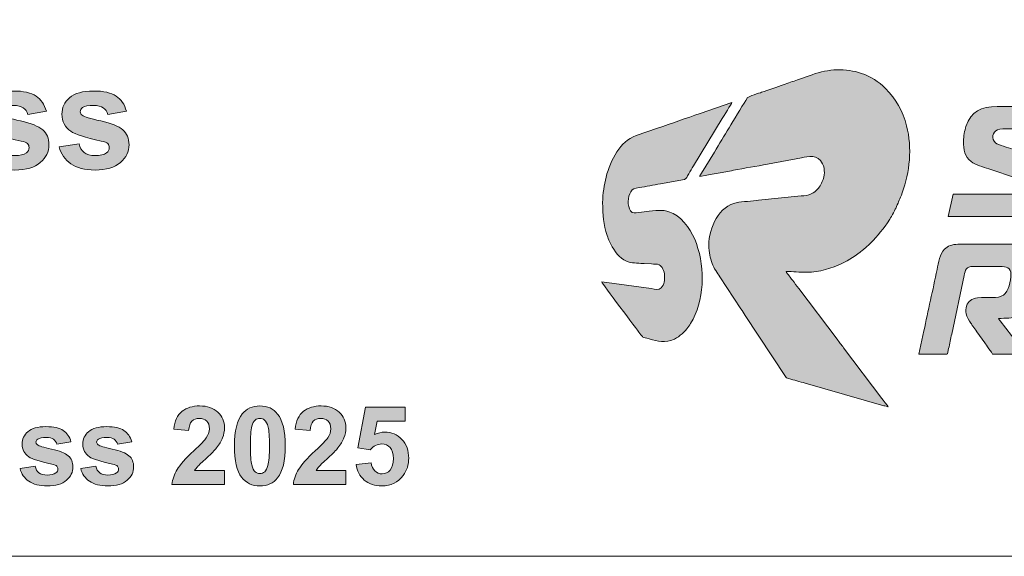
# Model space of a CAD drawing. Header units: millimetres. Extents: x 4 to 594, y -297 to -6.
# Tile 18 of 134: x 163 to 201, y -258 to -237. Entities that reach past the tile are written whole.
import ezdxf

# ---------------------------------------------------------------- set-up
doc = ezdxf.new("R2010")
doc.units = ezdxf.units.MM
doc.header["$MEASUREMENT"] = 0
doc.layers.add('Layer 1', color=7, linetype='Continuous', lineweight=0)

# ---------------------------------------------------------------- blocks, each defined once
blk = doc.blocks.new('Block_28')
at = {"layer": 'Layer 1', "true_color": 0x0d0a10, "transparency": 33554687}
h = blk.add_hatch(color=188, dxfattribs=at)
edge = h.paths.add_edge_path()
edge.add_spline(control_points=[(188.942, -243.044), (188.984, -243.024), (190.163, -242.816), (190.25, -242.799), (190.677, -242.716), (191.145, -242.644), (191.572, -242.557), (191.572, -242.557), (192.893, -242.314), (192.893, -242.314), (193.15, -242.27), (193.509, -242.146), (193.704, -242.545), (193.812, -242.764), (193.787, -243.02), (193.696, -243.238), (193.658, -243.327), (193.625, -243.381), (193.573, -243.457), (193.549, -243.491), (193.54, -243.492), (193.516, -243.521), (193.442, -243.61), (193.366, -243.664), (193.26, -243.716), (193.146, -243.772), (193.032, -243.783), (192.874, -243.794), (192.874, -243.794), (191.214, -243.962), (191.214, -243.962), (191.018, -243.987), (190.555, -244.019), (190.388, -244.05), (189.698, -244.177), (189.294, -245.015), (189.294, -245.71), (189.294, -245.983), (189.35, -246.202), (189.422, -246.408), (189.489, -246.602), (189.62, -246.776), (189.724, -246.932), (189.724, -246.932), (190.541, -248.175), (190.541, -248.175), (190.599, -248.262), (190.649, -248.339), (190.706, -248.428), (190.706, -248.428), (192.264, -250.792), (192.264, -250.792), (192.309, -250.863), (192.302, -250.852), (192.389, -250.876), (192.604, -250.934), (192.814, -250.996), (193.032, -251.059), (193.032, -251.059), (196.084, -251.929), (196.084, -251.929), (196.133, -251.941), (196.207, -251.959), (196.244, -251.977), (196.232, -251.929), (196.045, -251.701), (196.004, -251.645), (196.004, -251.645), (194.52, -249.681), (194.52, -249.681), (194.433, -249.566), (194.355, -249.465), (194.268, -249.349), (194.268, -249.349), (192.784, -247.386), (192.784, -247.386), (192.701, -247.274), (192.622, -247.173), (192.537, -247.06), (192.493, -247.001), (192.458, -246.954), (192.415, -246.896), (192.386, -246.857), (192.301, -246.762), (192.29, -246.723), (192.558, -246.723), (192.804, -246.756), (193.094, -246.756), (193.571, -246.756), (194.101, -246.589), (194.449, -246.415), (194.714, -246.282), (195.03, -246.097), (195.256, -245.9), (195.289, -245.87), (195.321, -245.842), (195.357, -245.814), (195.357, -245.814), (195.553, -245.636), (195.553, -245.636), (195.873, -245.315), (196.06, -245.081), (196.308, -244.694), (196.38, -244.583), (196.534, -244.308), (196.576, -244.202), (196.658, -244.002), (196.702, -243.936), (196.797, -243.674), (197.091, -242.86), (197.182, -241.941), (196.967, -241.077), (196.824, -240.503), (196.556, -240.036), (196.143, -239.622), (195.88, -239.359), (195.577, -239.162), (195.216, -239.039), (194.608, -238.832), (193.929, -238.862), (193.302, -239.089), (193.302, -239.089), (192.739, -239.285), (192.739, -239.285), (192.556, -239.358), (192.367, -239.406), (192.183, -239.479), (191.963, -239.566), (191.594, -239.677), (191.341, -239.772), (191.258, -239.803), (190.829, -239.931), (190.797, -239.976), (190.797, -239.976), (190.726, -240.093), (190.726, -240.093), (190.563, -240.339), (190.242, -240.882), (190.08, -241.153), (189.89, -241.472), (189.699, -241.773), (189.508, -242.091), (189.508, -242.091), (189.009, -242.913), (189.009, -242.913), (188.985, -242.952), (188.946, -242.995), (188.942, -243.044)], knot_values=[0, 0, 0, 0, 1, 1, 1, 2, 2, 2, 3, 3, 3, 4, 4, 4, 5, 5, 5, 6, 6, 6, 7, 7, 7, 8, 8, 8, 9, 9, 9, 10, 10, 10, 11, 11, 11, 12, 12, 12, 13, 13, 13, 14, 14, 14, 15, 15, 15, 16, 16, 16, 17, 17, 17, 18, 18, 18, 19, 19, 19, 20, 20, 20, 21, 21, 21, 22, 22, 22, 23, 23, 23, 24, 24, 24, 25, 25, 25, 26, 26, 26, 27, 27, 27, 28, 28, 28, 29, 29, 29, 30, 30, 30, 31, 31, 31, 32, 32, 32, 33, 33, 33, 34, 34, 34, 35, 35, 35, 36, 36, 36, 37, 37, 37, 38, 38, 38, 39, 39, 39, 40, 40, 40, 41, 41, 41, 42, 42, 42, 43, 43, 43, 44, 44, 44, 45, 45, 45, 46, 46, 46, 47, 47, 47, 48, 48, 48, 49, 49, 49, 49], degree=3, periodic=0)
h = blk.add_hatch(color=188, dxfattribs=at)
edge = h.paths.add_edge_path()
edge.add_spline(control_points=[(185.175, -244.047), (185.175, -244.554), (185.204, -244.887), (185.353, -245.334), (185.401, -245.481), (185.468, -245.643), (185.545, -245.77), (185.697, -246.02), (185.906, -246.281), (186.208, -246.362), (186.323, -246.393), (186.649, -246.415), (186.783, -246.414), (186.783, -246.414), (187.074, -246.432), (187.074, -246.432), (187.177, -246.448), (187.284, -246.427), (187.364, -246.462), (187.478, -246.512), (187.576, -246.714), (187.576, -246.877), (187.576, -247.047), (187.574, -247.226), (187.442, -247.36), (187.347, -247.455), (187.211, -247.408), (187.057, -247.386), (187.057, -247.386), (185.142, -247.131), (185.142, -247.131), (185.157, -247.186), (186.516, -248.988), (186.618, -249.124), (186.756, -249.309), (186.685, -249.249), (186.98, -249.335), (187.332, -249.438), (187.589, -249.52), (187.96, -249.343), (188.068, -249.29), (188.164, -249.22), (188.256, -249.143), (188.364, -249.053), (188.513, -248.864), (188.589, -248.738), (189.118, -247.86), (189.169, -246.637), (188.811, -245.642), (188.655, -245.207), (188.341, -244.687), (187.91, -244.473), (187.558, -244.297), (187.357, -244.358), (186.982, -244.389), (186.855, -244.4), (186.711, -244.421), (186.584, -244.431), (186.431, -244.444), (186.337, -244.485), (186.26, -244.371), (186.125, -244.169), (186.146, -243.835), (186.265, -243.638), (186.352, -243.492), (186.405, -243.507), (186.593, -243.471), (186.724, -243.446), (186.867, -243.423), (187.002, -243.396), (187.138, -243.369), (187.284, -243.342), (187.422, -243.32), (187.422, -243.32), (188.352, -243.149), (188.352, -243.149), (188.418, -243.131), (188.453, -243.036), (188.513, -242.935), (188.575, -242.832), (188.638, -242.731), (188.7, -242.626), (188.7, -242.626), (189.816, -240.79), (189.816, -240.79), (189.857, -240.72), (190.176, -240.208), (190.187, -240.17), (190.187, -240.17), (188.96, -240.595), (188.96, -240.595), (188.42, -240.773), (187.852, -240.988), (187.308, -241.168), (187.308, -241.168), (186.481, -241.454), (186.481, -241.454), (186.136, -241.568), (185.918, -241.798), (185.726, -242.086), (185.532, -242.376), (185.394, -242.729), (185.309, -243.069), (185.238, -243.355), (185.175, -243.695), (185.175, -244.047)], knot_values=[0, 0, 0, 0, 1, 1, 1, 2, 2, 2, 3, 3, 3, 4, 4, 4, 5, 5, 5, 6, 6, 6, 7, 7, 7, 8, 8, 8, 9, 9, 9, 10, 10, 10, 11, 11, 11, 12, 12, 12, 13, 13, 13, 14, 14, 14, 15, 15, 15, 16, 16, 16, 17, 17, 17, 18, 18, 18, 19, 19, 19, 20, 20, 20, 21, 21, 21, 22, 22, 22, 23, 23, 23, 24, 24, 24, 25, 25, 25, 26, 26, 26, 27, 27, 27, 28, 28, 28, 29, 29, 29, 30, 30, 30, 31, 31, 31, 32, 32, 32, 33, 33, 33, 34, 34, 34, 35, 35, 35, 35], degree=3, periodic=0)
h = blk.add_hatch(color=188, dxfattribs=at)
edge = h.paths.add_edge_path()
edge.add_spline(control_points=[(199.174, -241.668), (199.174, -242.009), (199.209, -242.255), (199.47, -242.462), (199.624, -242.585), (199.943, -242.671), (200.15, -242.74), (200.15, -242.74), (201.224, -243.098), (201.224, -243.098), (201.487, -243.184), (201.487, -243.263), (201.487, -243.419), (201.487, -243.524), (201.427, -243.623), (201.362, -243.668), (201.273, -243.728), (201.189, -243.727), (201.047, -243.727), (201.047, -243.727), (198.767, -243.727), (198.767, -243.727), (198.767, -243.727), (198.579, -244.586), (198.579, -244.586), (198.579, -244.586), (201.521, -244.587), (201.521, -244.587), (201.688, -244.587), (201.888, -244.528), (202.005, -244.476), (202.579, -244.22), (202.731, -243.244), (202.587, -242.814), (202.561, -242.735), (202.54, -242.688), (202.494, -242.621), (202.375, -242.446), (202.163, -242.335), (201.957, -242.267), (201.658, -242.167), (201.366, -242.074), (201.07, -241.975), (200.928, -241.927), (200.515, -241.814), (200.417, -241.736), (200.22, -241.578), (200.314, -241.314), (200.485, -241.227), (200.588, -241.174), (200.794, -241.194), (200.948, -241.194), (200.948, -241.194), (202.799, -241.195), (202.799, -241.195), (202.895, -241.195), (202.88, -241.182), (202.926, -240.947), (202.949, -240.826), (203.051, -240.409), (203.051, -240.324), (203.051, -240.324), (200.474, -240.324), (200.474, -240.324), (199.866, -240.324), (199.46, -240.508), (199.266, -241.099), (199.219, -241.243), (199.174, -241.483), (199.174, -241.668)], knot_values=[0, 0, 0, 0, 1, 1, 1, 2, 2, 2, 3, 3, 3, 4, 4, 4, 5, 5, 5, 6, 6, 6, 7, 7, 7, 8, 8, 8, 9, 9, 9, 10, 10, 10, 11, 11, 11, 12, 12, 12, 13, 13, 13, 14, 14, 14, 15, 15, 15, 16, 16, 16, 17, 17, 17, 18, 18, 18, 19, 19, 19, 20, 20, 20, 21, 21, 21, 22, 22, 22, 23, 23, 23, 23], degree=3, periodic=0)
h = blk.add_hatch(color=188, dxfattribs=at)
edge = h.paths.add_edge_path()
edge.add_spline(control_points=[(197.445, -249.928), (197.445, -249.928), (198.47, -249.929), (198.47, -249.929), (198.566, -249.931), (198.546, -249.962), (198.595, -249.713), (198.633, -249.519), (198.676, -249.342), (198.714, -249.149), (198.714, -249.149), (199.197, -246.878), (199.197, -246.878), (199.239, -246.673), (199.282, -246.525), (199.538, -246.525), (199.538, -246.525), (200.584, -246.525), (200.584, -246.525), (200.833, -246.525), (201.014, -246.583), (201.014, -246.833), (201.014, -247.086), (200.921, -247.492), (200.717, -247.638), (200.497, -247.795), (200.131, -247.691), (199.714, -247.748), (199.494, -247.778), (199.351, -247.868), (199.294, -248.065), (199.268, -248.153), (199.245, -248.271), (199.269, -248.369), (199.297, -248.481), (199.391, -248.642), (199.458, -248.731), (199.487, -248.77), (199.505, -248.802), (199.535, -248.841), (199.589, -248.914), (199.639, -248.985), (199.69, -249.061), (199.69, -249.061), (199.996, -249.492), (199.996, -249.492), (200.042, -249.559), (200.287, -249.887), (200.298, -249.928), (200.298, -249.928), (201.586, -249.928), (201.586, -249.928), (201.573, -249.88), (201.306, -249.553), (201.259, -249.495), (201.259, -249.495), (200.589, -248.635), (200.589, -248.635), (200.558, -248.594), (200.541, -248.592), (200.529, -248.541), (200.821, -248.541), (201.062, -248.545), (201.282, -248.468), (201.922, -248.245), (202.137, -247.435), (202.137, -246.822), (202.137, -246.583), (202.145, -246.465), (202.067, -246.232), (202.011, -246.064), (201.909, -245.917), (201.769, -245.824), (201.614, -245.721), (201.41, -245.666), (201.201, -245.666), (201.201, -245.666), (198.954, -245.666), (198.954, -245.666), (198.844, -245.666), (198.734, -245.691), (198.655, -245.719), (198.562, -245.753), (198.498, -245.797), (198.433, -245.861), (198.249, -246.045), (198.198, -246.372), (198.144, -246.651), (197.991, -247.431), (197.789, -248.254), (197.637, -249.03), (197.637, -249.03), (197.445, -249.928), (197.445, -249.928)], knot_values=[0, 0, 0, 0, 1, 1, 1, 2, 2, 2, 3, 3, 3, 4, 4, 4, 5, 5, 5, 6, 6, 6, 7, 7, 7, 8, 8, 8, 9, 9, 9, 10, 10, 10, 11, 11, 11, 12, 12, 12, 13, 13, 13, 14, 14, 14, 15, 15, 15, 16, 16, 16, 17, 17, 17, 18, 18, 18, 19, 19, 19, 20, 20, 20, 21, 21, 21, 22, 22, 22, 23, 23, 23, 24, 24, 24, 25, 25, 25, 26, 26, 26, 27, 27, 27, 28, 28, 28, 29, 29, 29, 30, 30, 30, 31, 31, 31, 31], degree=3, periodic=0)
at = {"layer": 'Layer 1'}
for points, knots in [([(188.942, -243.044), (188.984, -243.024), (190.163, -242.816), (190.25, -242.799), (190.677, -242.716), (191.145, -242.644), (191.572, -242.557), (191.572, -242.557), (192.893, -242.314), (192.893, -242.314), (193.15, -242.27), (193.509, -242.146), (193.704, -242.545), (193.812, -242.764), (193.787, -243.02), (193.696, -243.238), (193.658, -243.327), (193.625, -243.381), (193.573, -243.457), (193.549, -243.491), (193.54, -243.492), (193.516, -243.521), (193.442, -243.61), (193.366, -243.664), (193.26, -243.716), (193.146, -243.772), (193.032, -243.783), (192.874, -243.794), (192.874, -243.794), (191.214, -243.962), (191.214, -243.962), (191.018, -243.987), (190.555, -244.019), (190.388, -244.05), (189.698, -244.177), (189.294, -245.015), (189.294, -245.71), (189.294, -245.983), (189.35, -246.202), (189.422, -246.408), (189.489, -246.602), (189.62, -246.776), (189.724, -246.932), (189.724, -246.932), (190.541, -248.175), (190.541, -248.175), (190.599, -248.262), (190.649, -248.339), (190.706, -248.428), (190.706, -248.428), (192.264, -250.792), (192.264, -250.792), (192.309, -250.863), (192.302, -250.852), (192.389, -250.876), (192.604, -250.934), (192.814, -250.996), (193.032, -251.059), (193.032, -251.059), (196.084, -251.929), (196.084, -251.929), (196.133, -251.941), (196.207, -251.959), (196.244, -251.977), (196.232, -251.929), (196.045, -251.701), (196.004, -251.645), (196.004, -251.645), (194.52, -249.681), (194.52, -249.681), (194.433, -249.566), (194.355, -249.465), (194.268, -249.349), (194.268, -249.349), (192.784, -247.386), (192.784, -247.386), (192.701, -247.274), (192.622, -247.173), (192.537, -247.06), (192.493, -247.001), (192.458, -246.954), (192.415, -246.896), (192.386, -246.857), (192.301, -246.762), (192.29, -246.723), (192.558, -246.723), (192.804, -246.756), (193.094, -246.756), (193.571, -246.756), (194.101, -246.589), (194.449, -246.415), (194.714, -246.282), (195.03, -246.097), (195.256, -245.9), (195.289, -245.87), (195.321, -245.842), (195.357, -245.814), (195.357, -245.814), (195.553, -245.636), (195.553, -245.636), (195.873, -245.315), (196.06, -245.081), (196.308, -244.694), (196.38, -244.583), (196.534, -244.308), (196.576, -244.202), (196.658, -244.002), (196.702, -243.936), (196.797, -243.674), (197.091, -242.86), (197.182, -241.941), (196.967, -241.077), (196.824, -240.503), (196.556, -240.036), (196.143, -239.622), (195.88, -239.359), (195.577, -239.162), (195.216, -239.039), (194.608, -238.832), (193.929, -238.862), (193.302, -239.089), (193.302, -239.089), (192.739, -239.285), (192.739, -239.285), (192.556, -239.358), (192.367, -239.406), (192.183, -239.479), (191.963, -239.566), (191.594, -239.677), (191.341, -239.772), (191.258, -239.803), (190.829, -239.931), (190.797, -239.976), (190.797, -239.976), (190.726, -240.093), (190.726, -240.093), (190.563, -240.339), (190.242, -240.882), (190.08, -241.153), (189.89, -241.472), (189.699, -241.773), (189.508, -242.091), (189.508, -242.091), (189.009, -242.913), (189.009, -242.913), (188.985, -242.952), (188.946, -242.995), (188.942, -243.044)], [0, 0, 0, 0, 1, 1, 1, 2, 2, 2, 3, 3, 3, 4, 4, 4, 5, 5, 5, 6, 6, 6, 7, 7, 7, 8, 8, 8, 9, 9, 9, 10, 10, 10, 11, 11, 11, 12, 12, 12, 13, 13, 13, 14, 14, 14, 15, 15, 15, 16, 16, 16, 17, 17, 17, 18, 18, 18, 19, 19, 19, 20, 20, 20, 21, 21, 21, 22, 22, 22, 23, 23, 23, 24, 24, 24, 25, 25, 25, 26, 26, 26, 27, 27, 27, 28, 28, 28, 29, 29, 29, 30, 30, 30, 31, 31, 31, 32, 32, 32, 33, 33, 33, 34, 34, 34, 35, 35, 35, 36, 36, 36, 37, 37, 37, 38, 38, 38, 39, 39, 39, 40, 40, 40, 41, 41, 41, 42, 42, 42, 43, 43, 43, 44, 44, 44, 45, 45, 45, 46, 46, 46, 47, 47, 47, 48, 48, 48, 49, 49, 49, 49]), ([(185.175, -244.047), (185.175, -244.554), (185.204, -244.887), (185.353, -245.334), (185.401, -245.481), (185.468, -245.643), (185.545, -245.77), (185.697, -246.02), (185.906, -246.281), (186.208, -246.362), (186.323, -246.393), (186.649, -246.415), (186.783, -246.414), (186.783, -246.414), (187.074, -246.432), (187.074, -246.432), (187.177, -246.448), (187.284, -246.427), (187.364, -246.462), (187.478, -246.512), (187.576, -246.714), (187.576, -246.877), (187.576, -247.047), (187.574, -247.226), (187.442, -247.36), (187.347, -247.455), (187.211, -247.408), (187.057, -247.386), (187.057, -247.386), (185.142, -247.131), (185.142, -247.131), (185.157, -247.186), (186.516, -248.988), (186.618, -249.124), (186.756, -249.309), (186.685, -249.249), (186.98, -249.335), (187.332, -249.438), (187.589, -249.52), (187.96, -249.343), (188.068, -249.29), (188.164, -249.22), (188.256, -249.143), (188.364, -249.053), (188.513, -248.864), (188.589, -248.738), (189.118, -247.86), (189.169, -246.637), (188.811, -245.642), (188.655, -245.207), (188.341, -244.687), (187.91, -244.473), (187.558, -244.297), (187.357, -244.358), (186.982, -244.389), (186.855, -244.4), (186.711, -244.421), (186.584, -244.431), (186.431, -244.444), (186.337, -244.485), (186.26, -244.371), (186.125, -244.169), (186.146, -243.835), (186.265, -243.638), (186.352, -243.492), (186.405, -243.507), (186.593, -243.471), (186.724, -243.446), (186.867, -243.423), (187.002, -243.396), (187.138, -243.369), (187.284, -243.342), (187.422, -243.32), (187.422, -243.32), (188.352, -243.149), (188.352, -243.149), (188.418, -243.131), (188.453, -243.036), (188.513, -242.935), (188.575, -242.832), (188.638, -242.731), (188.7, -242.626), (188.7, -242.626), (189.816, -240.79), (189.816, -240.79), (189.857, -240.72), (190.176, -240.208), (190.187, -240.17), (190.187, -240.17), (188.96, -240.595), (188.96, -240.595), (188.42, -240.773), (187.852, -240.988), (187.308, -241.168), (187.308, -241.168), (186.481, -241.454), (186.481, -241.454), (186.136, -241.568), (185.918, -241.798), (185.726, -242.086), (185.532, -242.376), (185.394, -242.729), (185.309, -243.069), (185.238, -243.355), (185.175, -243.695), (185.175, -244.047)], [0, 0, 0, 0, 1, 1, 1, 2, 2, 2, 3, 3, 3, 4, 4, 4, 5, 5, 5, 6, 6, 6, 7, 7, 7, 8, 8, 8, 9, 9, 9, 10, 10, 10, 11, 11, 11, 12, 12, 12, 13, 13, 13, 14, 14, 14, 15, 15, 15, 16, 16, 16, 17, 17, 17, 18, 18, 18, 19, 19, 19, 20, 20, 20, 21, 21, 21, 22, 22, 22, 23, 23, 23, 24, 24, 24, 25, 25, 25, 26, 26, 26, 27, 27, 27, 28, 28, 28, 29, 29, 29, 30, 30, 30, 31, 31, 31, 32, 32, 32, 33, 33, 33, 34, 34, 34, 35, 35, 35, 35]), ([(199.174, -241.668), (199.174, -242.009), (199.209, -242.255), (199.47, -242.462), (199.624, -242.585), (199.943, -242.671), (200.15, -242.74), (200.15, -242.74), (201.224, -243.098), (201.224, -243.098), (201.487, -243.184), (201.487, -243.263), (201.487, -243.419), (201.487, -243.524), (201.427, -243.623), (201.362, -243.668), (201.273, -243.728), (201.189, -243.727), (201.047, -243.727), (201.047, -243.727), (198.767, -243.727), (198.767, -243.727), (198.767, -243.727), (198.579, -244.586), (198.579, -244.586), (198.579, -244.586), (201.521, -244.587), (201.521, -244.587), (201.688, -244.587), (201.888, -244.528), (202.005, -244.476), (202.579, -244.22), (202.731, -243.244), (202.587, -242.814), (202.561, -242.735), (202.54, -242.688), (202.494, -242.621), (202.375, -242.446), (202.163, -242.335), (201.957, -242.267), (201.658, -242.167), (201.366, -242.074), (201.07, -241.975), (200.928, -241.927), (200.515, -241.814), (200.417, -241.736), (200.22, -241.578), (200.314, -241.314), (200.485, -241.227), (200.588, -241.174), (200.794, -241.194), (200.948, -241.194), (200.948, -241.194), (202.799, -241.195), (202.799, -241.195), (202.895, -241.195), (202.88, -241.182), (202.926, -240.947), (202.949, -240.826), (203.051, -240.409), (203.051, -240.324), (203.051, -240.324), (200.474, -240.324), (200.474, -240.324), (199.866, -240.324), (199.46, -240.508), (199.266, -241.099), (199.219, -241.243), (199.174, -241.483), (199.174, -241.668)], [0, 0, 0, 0, 1, 1, 1, 2, 2, 2, 3, 3, 3, 4, 4, 4, 5, 5, 5, 6, 6, 6, 7, 7, 7, 8, 8, 8, 9, 9, 9, 10, 10, 10, 11, 11, 11, 12, 12, 12, 13, 13, 13, 14, 14, 14, 15, 15, 15, 16, 16, 16, 17, 17, 17, 18, 18, 18, 19, 19, 19, 20, 20, 20, 21, 21, 21, 22, 22, 22, 23, 23, 23, 23]), ([(197.445, -249.928), (197.445, -249.928), (198.47, -249.929), (198.47, -249.929), (198.566, -249.931), (198.546, -249.962), (198.595, -249.713), (198.633, -249.519), (198.676, -249.342), (198.714, -249.149), (198.714, -249.149), (199.197, -246.878), (199.197, -246.878), (199.239, -246.673), (199.282, -246.525), (199.538, -246.525), (199.538, -246.525), (200.584, -246.525), (200.584, -246.525), (200.833, -246.525), (201.014, -246.583), (201.014, -246.833), (201.014, -247.086), (200.921, -247.492), (200.717, -247.638), (200.497, -247.795), (200.131, -247.691), (199.714, -247.748), (199.494, -247.778), (199.351, -247.868), (199.294, -248.065), (199.268, -248.153), (199.245, -248.271), (199.269, -248.369), (199.297, -248.481), (199.391, -248.642), (199.458, -248.731), (199.487, -248.77), (199.505, -248.802), (199.535, -248.841), (199.589, -248.914), (199.639, -248.985), (199.69, -249.061), (199.69, -249.061), (199.996, -249.492), (199.996, -249.492), (200.042, -249.559), (200.287, -249.887), (200.298, -249.928), (200.298, -249.928), (201.586, -249.928), (201.586, -249.928), (201.573, -249.88), (201.306, -249.553), (201.259, -249.495), (201.259, -249.495), (200.589, -248.635), (200.589, -248.635), (200.558, -248.594), (200.541, -248.592), (200.529, -248.541), (200.821, -248.541), (201.062, -248.545), (201.282, -248.468), (201.922, -248.245), (202.137, -247.435), (202.137, -246.822), (202.137, -246.583), (202.145, -246.465), (202.067, -246.232), (202.011, -246.064), (201.909, -245.917), (201.769, -245.824), (201.614, -245.721), (201.41, -245.666), (201.201, -245.666), (201.201, -245.666), (198.954, -245.666), (198.954, -245.666), (198.844, -245.666), (198.734, -245.691), (198.655, -245.719), (198.562, -245.753), (198.498, -245.797), (198.433, -245.861), (198.249, -246.045), (198.198, -246.372), (198.144, -246.651), (197.991, -247.431), (197.789, -248.254), (197.637, -249.03), (197.637, -249.03), (197.445, -249.928), (197.445, -249.928)], [0, 0, 0, 0, 1, 1, 1, 2, 2, 2, 3, 3, 3, 4, 4, 4, 5, 5, 5, 6, 6, 6, 7, 7, 7, 8, 8, 8, 9, 9, 9, 10, 10, 10, 11, 11, 11, 12, 12, 12, 13, 13, 13, 14, 14, 14, 15, 15, 15, 16, 16, 16, 17, 17, 17, 18, 18, 18, 19, 19, 19, 20, 20, 20, 21, 21, 21, 22, 22, 22, 23, 23, 23, 24, 24, 24, 25, 25, 25, 26, 26, 26, 27, 27, 27, 28, 28, 28, 29, 29, 29, 30, 30, 30, 31, 31, 31, 31])]:
    blk.add_open_spline(points, degree=3, knots=knots, dxfattribs=at)
blk = doc.blocks.new('Block_27')
at = {"layer": 'Layer 1'}
blk.add_blockref('Block_28', (0, 0), dxfattribs=at)
blk = doc.blocks.new('Block_26')
at = {"layer": 'Layer 1', "true_color": 0x2c2a29, "transparency": 33554687}
h = blk.add_hatch(color=250, dxfattribs=at)
edge = h.paths.add_edge_path()
edge.add_spline(control_points=[(160.988, -241.89), (160.988, -241.89), (161.759, -241.772), (161.759, -241.772), (161.791, -241.922), (161.857, -242.035), (161.958, -242.112), (162.057, -242.191), (162.198, -242.229), (162.378, -242.229), (162.576, -242.229), (162.725, -242.192), (162.826, -242.119), (162.893, -242.067), (162.926, -241.998), (162.926, -241.911), (162.926, -241.853), (162.908, -241.804), (162.871, -241.765), (162.833, -241.729), (162.747, -241.694), (162.615, -241.663), (161.996, -241.525), (161.604, -241.398), (161.438, -241.285), (161.208, -241.126), (161.094, -240.906), (161.094, -240.624), (161.094, -240.369), (161.193, -240.156), (161.392, -239.983), (161.59, -239.81), (161.897, -239.723), (162.314, -239.723), (162.71, -239.723), (163.005, -239.789), (163.198, -239.92), (163.391, -240.051), (163.524, -240.245), (163.597, -240.502), (163.597, -240.502), (162.876, -240.637), (162.876, -240.637), (162.845, -240.523), (162.786, -240.434), (162.699, -240.373), (162.612, -240.312), (162.489, -240.282), (162.327, -240.282), (162.125, -240.282), (161.979, -240.31), (161.891, -240.367), (161.832, -240.408), (161.803, -240.461), (161.803, -240.525), (161.803, -240.58), (161.828, -240.627), (161.88, -240.666), (161.949, -240.717), (162.189, -240.79), (162.598, -240.884), (163.008, -240.978), (163.294, -241.093), (163.456, -241.229), (163.617, -241.366), (163.697, -241.559), (163.697, -241.806), (163.697, -242.074), (163.586, -242.305), (163.364, -242.498), (163.142, -242.691), (162.814, -242.788), (162.378, -242.788), (161.983, -242.788), (161.67, -242.707), (161.439, -242.546), (161.209, -242.385), (161.058, -242.167), (160.988, -241.89)], knot_values=[0, 0, 0, 0, 1, 1, 1, 2, 2, 2, 3, 3, 3, 4, 4, 4, 5, 5, 5, 6, 6, 6, 7, 7, 7, 8, 8, 8, 9, 9, 9, 10, 10, 10, 11, 11, 11, 12, 12, 12, 13, 13, 13, 14, 14, 14, 15, 15, 15, 16, 16, 16, 17, 17, 17, 18, 18, 18, 19, 19, 19, 20, 20, 20, 21, 21, 21, 22, 22, 22, 23, 23, 23, 24, 24, 24, 25, 25, 25, 26, 26, 26, 26], degree=3, periodic=0)
h = blk.add_hatch(color=250, dxfattribs=at)
edge = h.paths.add_edge_path()
edge.add_spline(control_points=[(164.095, -241.89), (164.095, -241.89), (164.866, -241.772), (164.866, -241.772), (164.898, -241.922), (164.965, -242.035), (165.065, -242.112), (165.165, -242.191), (165.305, -242.229), (165.485, -242.229), (165.683, -242.229), (165.832, -242.192), (165.933, -242.119), (166, -242.067), (166.034, -241.998), (166.034, -241.911), (166.034, -241.853), (166.015, -241.804), (165.979, -241.765), (165.94, -241.729), (165.855, -241.694), (165.723, -241.663), (165.103, -241.525), (164.711, -241.398), (164.545, -241.285), (164.316, -241.126), (164.201, -240.906), (164.201, -240.624), (164.201, -240.369), (164.301, -240.156), (164.499, -239.983), (164.697, -239.81), (165.005, -239.723), (165.421, -239.723), (165.818, -239.723), (166.113, -239.789), (166.305, -239.92), (166.498, -240.051), (166.631, -240.245), (166.704, -240.502), (166.704, -240.502), (165.983, -240.637), (165.983, -240.637), (165.953, -240.523), (165.893, -240.434), (165.806, -240.373), (165.72, -240.312), (165.596, -240.282), (165.435, -240.282), (165.232, -240.282), (165.087, -240.31), (164.998, -240.367), (164.939, -240.408), (164.911, -240.461), (164.911, -240.525), (164.911, -240.58), (164.936, -240.627), (164.987, -240.666), (165.057, -240.717), (165.296, -240.79), (165.706, -240.884), (166.115, -240.978), (166.401, -241.093), (166.563, -241.229), (166.725, -241.366), (166.805, -241.559), (166.805, -241.806), (166.805, -242.074), (166.694, -242.305), (166.471, -242.498), (166.25, -242.691), (165.921, -242.788), (165.485, -242.788), (165.09, -242.788), (164.777, -242.707), (164.546, -242.546), (164.316, -242.385), (164.166, -242.167), (164.095, -241.89)], knot_values=[0, 0, 0, 0, 1, 1, 1, 2, 2, 2, 3, 3, 3, 4, 4, 4, 5, 5, 5, 6, 6, 6, 7, 7, 7, 8, 8, 8, 9, 9, 9, 10, 10, 10, 11, 11, 11, 12, 12, 12, 13, 13, 13, 14, 14, 14, 15, 15, 15, 16, 16, 16, 17, 17, 17, 18, 18, 18, 19, 19, 19, 20, 20, 20, 21, 21, 21, 22, 22, 22, 23, 23, 23, 24, 24, 24, 25, 25, 25, 26, 26, 26, 26], degree=3, periodic=0)
at = {"layer": 'Layer 1', "true_color": 0x010101, "transparency": 33554687}
h = blk.add_hatch(color=18, dxfattribs=at)
edge = h.paths.add_edge_path()
edge.add_spline(control_points=[(170.506, -254.448), (170.506, -254.448), (170.506, -254.986), (170.506, -254.986), (170.506, -254.986), (168.47, -254.986), (168.47, -254.986), (168.492, -254.781), (168.558, -254.588), (168.668, -254.405), (168.778, -254.223), (168.996, -253.98), (169.321, -253.677), (169.582, -253.433), (169.743, -253.267), (169.802, -253.18), (169.882, -253.061), (169.922, -252.942), (169.922, -252.824), (169.922, -252.694), (169.887, -252.595), (169.817, -252.525), (169.748, -252.455), (169.652, -252.421), (169.53, -252.421), (169.409, -252.421), (169.313, -252.457), (169.241, -252.531), (169.17, -252.603), (169.129, -252.725), (169.117, -252.895), (169.117, -252.895), (168.538, -252.837), (168.538, -252.837), (168.572, -252.517), (168.68, -252.287), (168.862, -252.147), (169.044, -252.008), (169.271, -251.938), (169.544, -251.938), (169.843, -251.938), (170.078, -252.019), (170.25, -252.181), (170.421, -252.342), (170.506, -252.543), (170.506, -252.784), (170.506, -252.921), (170.481, -253.051), (170.433, -253.175), (170.384, -253.298), (170.306, -253.427), (170.2, -253.563), (170.13, -253.653), (170.002, -253.782), (169.819, -253.951), (169.635, -254.12), (169.518, -254.231), (169.47, -254.287), (169.42, -254.342), (169.381, -254.396), (169.35, -254.448), (169.35, -254.448), (170.506, -254.448), (170.506, -254.448)], knot_values=[0, 0, 0, 0, 1, 1, 1, 2, 2, 2, 3, 3, 3, 4, 4, 4, 5, 5, 5, 6, 6, 6, 7, 7, 7, 8, 8, 8, 9, 9, 9, 10, 10, 10, 11, 11, 11, 12, 12, 12, 13, 13, 13, 14, 14, 14, 15, 15, 15, 16, 16, 16, 17, 17, 17, 18, 18, 18, 19, 19, 19, 20, 20, 20, 21, 21, 21, 21], degree=3, periodic=0)
h = blk.add_hatch(color=18, dxfattribs=at)
edge = h.paths.add_edge_path()
edge.add_spline(control_points=[(171.88, -252.421), (171.811, -252.421), (171.749, -252.443), (171.696, -252.488), (171.641, -252.533), (171.599, -252.613), (171.569, -252.73), (171.53, -252.88), (171.51, -253.134), (171.51, -253.49), (171.51, -253.847), (171.528, -254.092), (171.563, -254.225), (171.598, -254.359), (171.643, -254.448), (171.696, -254.492), (171.75, -254.537), (171.811, -254.558), (171.88, -254.558), (171.95, -254.558), (172.012, -254.536), (172.066, -254.491), (172.12, -254.446), (172.162, -254.366), (172.192, -254.249), (172.231, -254.1), (172.251, -253.847), (172.251, -253.49), (172.251, -253.134), (172.233, -252.889), (172.198, -252.756), (172.163, -252.622), (172.118, -252.533), (172.065, -252.488), (172.011, -252.443), (171.95, -252.421), (171.88, -252.421)], knot_values=[0, 0, 0, 0, 1, 1, 1, 2, 2, 2, 3, 3, 3, 4, 4, 4, 5, 5, 5, 6, 6, 6, 7, 7, 7, 8, 8, 8, 9, 9, 9, 10, 10, 10, 11, 11, 11, 12, 12, 12, 12], degree=3, periodic=0)
edge = h.paths.add_edge_path()
edge.add_spline(control_points=[(171.88, -251.938), (172.174, -251.938), (172.403, -252.043), (172.569, -252.253), (172.766, -252.502), (172.865, -252.914), (172.865, -253.49), (172.865, -254.065), (172.765, -254.479), (172.567, -254.73), (172.402, -254.937), (172.174, -255.041), (171.88, -255.041), (171.585, -255.041), (171.348, -254.927), (171.167, -254.7), (170.986, -254.473), (170.896, -254.067), (170.896, -253.485), (170.896, -252.912), (170.996, -252.5), (171.194, -252.249), (171.358, -252.042), (171.587, -251.938), (171.88, -251.938), (171.88, -251.938), (171.88, -251.938), (171.88, -251.938)], knot_values=[0, 0, 0, 0, 1, 1, 1, 2, 2, 2, 3, 3, 3, 4, 4, 4, 5, 5, 5, 6, 6, 6, 7, 7, 7, 8, 8, 8, 9, 9, 9, 9], degree=3, periodic=0)
h = blk.add_hatch(color=18, dxfattribs=at)
edge = h.paths.add_edge_path()
edge.add_spline(control_points=[(175.215, -254.448), (175.215, -254.448), (175.215, -254.986), (175.215, -254.986), (175.215, -254.986), (173.179, -254.986), (173.179, -254.986), (173.2, -254.781), (173.267, -254.588), (173.377, -254.405), (173.487, -254.223), (173.705, -253.98), (174.029, -253.677), (174.291, -253.433), (174.451, -253.267), (174.511, -253.18), (174.59, -253.061), (174.631, -252.942), (174.631, -252.824), (174.631, -252.694), (174.596, -252.595), (174.526, -252.525), (174.457, -252.455), (174.361, -252.421), (174.239, -252.421), (174.118, -252.421), (174.022, -252.457), (173.95, -252.531), (173.878, -252.603), (173.838, -252.725), (173.826, -252.895), (173.826, -252.895), (173.246, -252.837), (173.246, -252.837), (173.281, -252.517), (173.389, -252.287), (173.571, -252.147), (173.753, -252.008), (173.98, -251.938), (174.253, -251.938), (174.552, -251.938), (174.787, -252.019), (174.959, -252.181), (175.129, -252.342), (175.215, -252.543), (175.215, -252.784), (175.215, -252.921), (175.19, -253.051), (175.141, -253.175), (175.093, -253.298), (175.015, -253.427), (174.909, -253.563), (174.839, -253.653), (174.711, -253.782), (174.528, -253.951), (174.343, -254.12), (174.227, -254.231), (174.178, -254.287), (174.129, -254.342), (174.089, -254.396), (174.059, -254.448), (174.059, -254.448), (175.215, -254.448), (175.215, -254.448)], knot_values=[0, 0, 0, 0, 1, 1, 1, 2, 2, 2, 3, 3, 3, 4, 4, 4, 5, 5, 5, 6, 6, 6, 7, 7, 7, 8, 8, 8, 9, 9, 9, 10, 10, 10, 11, 11, 11, 12, 12, 12, 13, 13, 13, 14, 14, 14, 15, 15, 15, 16, 16, 16, 17, 17, 17, 18, 18, 18, 19, 19, 19, 20, 20, 20, 21, 21, 21, 21], degree=3, periodic=0)
h = blk.add_hatch(color=18, dxfattribs=at)
edge = h.paths.add_edge_path()
edge.add_spline(control_points=[(175.613, -254.208), (175.613, -254.208), (176.193, -254.148), (176.193, -254.148), (176.21, -254.279), (176.259, -254.383), (176.34, -254.46), (176.422, -254.537), (176.516, -254.575), (176.622, -254.575), (176.744, -254.575), (176.847, -254.526), (176.931, -254.426), (177.015, -254.327), (177.057, -254.177), (177.057, -253.978), (177.057, -253.79), (177.015, -253.65), (176.931, -253.556), (176.848, -253.462), (176.739, -253.415), (176.605, -253.415), (176.438, -253.415), (176.288, -253.489), (176.155, -253.636), (176.155, -253.636), (175.685, -253.568), (175.685, -253.568), (175.685, -253.568), (175.982, -251.993), (175.982, -251.993), (175.982, -251.993), (177.518, -251.993), (177.518, -251.993), (177.518, -251.993), (177.518, -252.535), (177.518, -252.535), (177.518, -252.535), (176.423, -252.535), (176.423, -252.535), (176.423, -252.535), (176.331, -253.051), (176.331, -253.051), (176.46, -252.986), (176.593, -252.954), (176.728, -252.954), (176.986, -252.954), (177.205, -253.048), (177.384, -253.236), (177.564, -253.424), (177.654, -253.668), (177.654, -253.969), (177.654, -254.219), (177.581, -254.442), (177.437, -254.639), (177.239, -254.907), (176.965, -255.041), (176.615, -255.041), (176.335, -255.041), (176.107, -254.965), (175.93, -254.815), (175.753, -254.664), (175.648, -254.462), (175.613, -254.208)], knot_values=[0, 0, 0, 0, 1, 1, 1, 2, 2, 2, 3, 3, 3, 4, 4, 4, 5, 5, 5, 6, 6, 6, 7, 7, 7, 8, 8, 8, 9, 9, 9, 10, 10, 10, 11, 11, 11, 12, 12, 12, 13, 13, 13, 14, 14, 14, 15, 15, 15, 16, 16, 16, 17, 17, 17, 18, 18, 18, 19, 19, 19, 20, 20, 20, 21, 21, 21, 21], degree=3, periodic=0)
h = blk.add_hatch(color=18, dxfattribs=at)
edge = h.paths.add_edge_path()
edge.add_spline(control_points=[(162.576, -254.368), (162.576, -254.368), (163.161, -254.279), (163.161, -254.279), (163.185, -254.391), (163.235, -254.477), (163.311, -254.534), (163.387, -254.593), (163.494, -254.622), (163.63, -254.622), (163.78, -254.622), (163.893, -254.594), (163.969, -254.539), (164.02, -254.501), (164.045, -254.448), (164.045, -254.383), (164.045, -254.34), (164.031, -254.303), (164.004, -254.274), (163.975, -254.247), (163.91, -254.22), (163.81, -254.197), (163.34, -254.093), (163.043, -253.999), (162.918, -253.914), (162.744, -253.794), (162.657, -253.629), (162.657, -253.418), (162.657, -253.227), (162.732, -253.067), (162.883, -252.937), (163.033, -252.807), (163.266, -252.742), (163.581, -252.742), (163.882, -252.742), (164.105, -252.792), (164.251, -252.89), (164.397, -252.989), (164.498, -253.134), (164.553, -253.326), (164.553, -253.326), (164.007, -253.428), (164.007, -253.428), (163.984, -253.342), (163.939, -253.276), (163.873, -253.23), (163.808, -253.184), (163.714, -253.161), (163.592, -253.161), (163.438, -253.161), (163.328, -253.183), (163.261, -253.226), (163.216, -253.256), (163.194, -253.295), (163.194, -253.343), (163.194, -253.385), (163.213, -253.42), (163.252, -253.449), (163.305, -253.488), (163.486, -253.542), (163.797, -253.613), (164.107, -253.684), (164.324, -253.77), (164.447, -253.872), (164.569, -253.975), (164.629, -254.12), (164.629, -254.304), (164.629, -254.505), (164.546, -254.679), (164.377, -254.824), (164.209, -254.968), (163.96, -255.041), (163.63, -255.041), (163.331, -255.041), (163.093, -254.98), (162.919, -254.86), (162.744, -254.739), (162.63, -254.575), (162.576, -254.368)], knot_values=[0, 0, 0, 0, 1, 1, 1, 2, 2, 2, 3, 3, 3, 4, 4, 4, 5, 5, 5, 6, 6, 6, 7, 7, 7, 8, 8, 8, 9, 9, 9, 10, 10, 10, 11, 11, 11, 12, 12, 12, 13, 13, 13, 14, 14, 14, 15, 15, 15, 16, 16, 16, 17, 17, 17, 18, 18, 18, 19, 19, 19, 20, 20, 20, 21, 21, 21, 22, 22, 22, 23, 23, 23, 24, 24, 24, 25, 25, 25, 26, 26, 26, 26], degree=3, periodic=0)
h = blk.add_hatch(color=18, dxfattribs=at)
edge = h.paths.add_edge_path()
edge.add_spline(control_points=[(164.931, -254.368), (164.931, -254.368), (165.515, -254.279), (165.515, -254.279), (165.54, -254.391), (165.59, -254.477), (165.666, -254.534), (165.741, -254.593), (165.848, -254.622), (165.984, -254.622), (166.134, -254.622), (166.247, -254.594), (166.323, -254.539), (166.374, -254.501), (166.4, -254.448), (166.4, -254.383), (166.4, -254.34), (166.386, -254.303), (166.358, -254.274), (166.329, -254.247), (166.264, -254.22), (166.164, -254.197), (165.695, -254.093), (165.398, -253.999), (165.272, -253.914), (165.098, -253.794), (165.011, -253.629), (165.011, -253.418), (165.011, -253.227), (165.087, -253.067), (165.237, -252.937), (165.387, -252.807), (165.62, -252.742), (165.935, -252.742), (166.236, -252.742), (166.46, -252.792), (166.606, -252.89), (166.752, -252.989), (166.853, -253.134), (166.908, -253.326), (166.908, -253.326), (166.362, -253.428), (166.362, -253.428), (166.338, -253.342), (166.293, -253.276), (166.228, -253.23), (166.162, -253.184), (166.068, -253.161), (165.946, -253.161), (165.792, -253.161), (165.682, -253.183), (165.615, -253.226), (165.571, -253.256), (165.549, -253.295), (165.549, -253.343), (165.549, -253.385), (165.568, -253.42), (165.607, -253.449), (165.66, -253.488), (165.841, -253.542), (166.151, -253.613), (166.462, -253.684), (166.678, -253.77), (166.801, -253.872), (166.923, -253.975), (166.984, -254.12), (166.984, -254.304), (166.984, -254.505), (166.9, -254.679), (166.731, -254.824), (166.563, -254.968), (166.314, -255.041), (165.984, -255.041), (165.685, -255.041), (165.448, -254.98), (165.273, -254.86), (165.099, -254.739), (164.984, -254.575), (164.931, -254.368)], knot_values=[0, 0, 0, 0, 1, 1, 1, 2, 2, 2, 3, 3, 3, 4, 4, 4, 5, 5, 5, 6, 6, 6, 7, 7, 7, 8, 8, 8, 9, 9, 9, 10, 10, 10, 11, 11, 11, 12, 12, 12, 13, 13, 13, 14, 14, 14, 15, 15, 15, 16, 16, 16, 17, 17, 17, 18, 18, 18, 19, 19, 19, 20, 20, 20, 21, 21, 21, 22, 22, 22, 23, 23, 23, 24, 24, 24, 25, 25, 25, 26, 26, 26, 26], degree=3, periodic=0)
at = {"layer": 'Layer 1', "color": 240, "lineweight": 0, "true_color": 0xed2224}
for points in [[(88.394, -257.772), (88.394, -257.772), (88.394, -232.772), (88.394, -232.772), (88.394, -230.022), (90.644, -227.772), (93.394, -227.772), (93.394, -227.772), (197.394, -227.772), (197.394, -227.772)], [(228.394, -227.772), (228.394, -227.772), (228.394, -252.772), (228.394, -252.772), (228.394, -255.522), (226.144, -257.772), (223.394, -257.772), (223.394, -257.772), (109.394, -257.772), (109.394, -257.772)]]:
    blk.add_open_spline(points, degree=3, knots=[0, 0, 0, 0, 1, 1, 1, 2, 2, 2, 3, 3, 3, 3], dxfattribs=at)
at = {"layer": 'Layer 1'}
for points, knots in [([(160.988, -241.89), (160.988, -241.89), (161.759, -241.772), (161.759, -241.772), (161.791, -241.922), (161.857, -242.035), (161.958, -242.112), (162.057, -242.191), (162.198, -242.229), (162.378, -242.229), (162.576, -242.229), (162.725, -242.192), (162.826, -242.119), (162.893, -242.067), (162.926, -241.998), (162.926, -241.911), (162.926, -241.853), (162.908, -241.804), (162.871, -241.765), (162.833, -241.729), (162.747, -241.694), (162.615, -241.663), (161.996, -241.525), (161.604, -241.398), (161.438, -241.285), (161.208, -241.126), (161.094, -240.906), (161.094, -240.624), (161.094, -240.369), (161.193, -240.156), (161.392, -239.983), (161.59, -239.81), (161.897, -239.723), (162.314, -239.723), (162.71, -239.723), (163.005, -239.789), (163.198, -239.92), (163.391, -240.051), (163.524, -240.245), (163.597, -240.502), (163.597, -240.502), (162.876, -240.637), (162.876, -240.637), (162.845, -240.523), (162.786, -240.434), (162.699, -240.373), (162.612, -240.312), (162.489, -240.282), (162.327, -240.282), (162.125, -240.282), (161.979, -240.31), (161.891, -240.367), (161.832, -240.408), (161.803, -240.461), (161.803, -240.525), (161.803, -240.58), (161.828, -240.627), (161.88, -240.666), (161.949, -240.717), (162.189, -240.79), (162.598, -240.884), (163.008, -240.978), (163.294, -241.093), (163.456, -241.229), (163.617, -241.366), (163.697, -241.559), (163.697, -241.806), (163.697, -242.074), (163.586, -242.305), (163.364, -242.498), (163.142, -242.691), (162.814, -242.788), (162.378, -242.788), (161.983, -242.788), (161.67, -242.707), (161.439, -242.546), (161.209, -242.385), (161.058, -242.167), (160.988, -241.89)], [0, 0, 0, 0, 1, 1, 1, 2, 2, 2, 3, 3, 3, 4, 4, 4, 5, 5, 5, 6, 6, 6, 7, 7, 7, 8, 8, 8, 9, 9, 9, 10, 10, 10, 11, 11, 11, 12, 12, 12, 13, 13, 13, 14, 14, 14, 15, 15, 15, 16, 16, 16, 17, 17, 17, 18, 18, 18, 19, 19, 19, 20, 20, 20, 21, 21, 21, 22, 22, 22, 23, 23, 23, 24, 24, 24, 25, 25, 25, 26, 26, 26, 26]), ([(164.095, -241.89), (164.095, -241.89), (164.866, -241.772), (164.866, -241.772), (164.898, -241.922), (164.965, -242.035), (165.065, -242.112), (165.165, -242.191), (165.305, -242.229), (165.485, -242.229), (165.683, -242.229), (165.832, -242.192), (165.933, -242.119), (166, -242.067), (166.034, -241.998), (166.034, -241.911), (166.034, -241.853), (166.015, -241.804), (165.979, -241.765), (165.94, -241.729), (165.855, -241.694), (165.723, -241.663), (165.103, -241.525), (164.711, -241.398), (164.545, -241.285), (164.316, -241.126), (164.201, -240.906), (164.201, -240.624), (164.201, -240.369), (164.301, -240.156), (164.499, -239.983), (164.697, -239.81), (165.005, -239.723), (165.421, -239.723), (165.818, -239.723), (166.113, -239.789), (166.305, -239.92), (166.498, -240.051), (166.631, -240.245), (166.704, -240.502), (166.704, -240.502), (165.983, -240.637), (165.983, -240.637), (165.953, -240.523), (165.893, -240.434), (165.806, -240.373), (165.72, -240.312), (165.596, -240.282), (165.435, -240.282), (165.232, -240.282), (165.087, -240.31), (164.998, -240.367), (164.939, -240.408), (164.911, -240.461), (164.911, -240.525), (164.911, -240.58), (164.936, -240.627), (164.987, -240.666), (165.057, -240.717), (165.296, -240.79), (165.706, -240.884), (166.115, -240.978), (166.401, -241.093), (166.563, -241.229), (166.725, -241.366), (166.805, -241.559), (166.805, -241.806), (166.805, -242.074), (166.694, -242.305), (166.471, -242.498), (166.25, -242.691), (165.921, -242.788), (165.485, -242.788), (165.09, -242.788), (164.777, -242.707), (164.546, -242.546), (164.316, -242.385), (164.166, -242.167), (164.095, -241.89)], [0, 0, 0, 0, 1, 1, 1, 2, 2, 2, 3, 3, 3, 4, 4, 4, 5, 5, 5, 6, 6, 6, 7, 7, 7, 8, 8, 8, 9, 9, 9, 10, 10, 10, 11, 11, 11, 12, 12, 12, 13, 13, 13, 14, 14, 14, 15, 15, 15, 16, 16, 16, 17, 17, 17, 18, 18, 18, 19, 19, 19, 20, 20, 20, 21, 21, 21, 22, 22, 22, 23, 23, 23, 24, 24, 24, 25, 25, 25, 26, 26, 26, 26]), ([(170.506, -254.448), (170.506, -254.448), (170.506, -254.986), (170.506, -254.986), (170.506, -254.986), (168.47, -254.986), (168.47, -254.986), (168.492, -254.781), (168.558, -254.588), (168.668, -254.405), (168.778, -254.223), (168.996, -253.98), (169.321, -253.677), (169.582, -253.433), (169.743, -253.267), (169.802, -253.18), (169.882, -253.061), (169.922, -252.942), (169.922, -252.824), (169.922, -252.694), (169.887, -252.595), (169.817, -252.525), (169.748, -252.455), (169.652, -252.421), (169.53, -252.421), (169.409, -252.421), (169.313, -252.457), (169.241, -252.531), (169.17, -252.603), (169.129, -252.725), (169.117, -252.895), (169.117, -252.895), (168.538, -252.837), (168.538, -252.837), (168.572, -252.517), (168.68, -252.287), (168.862, -252.147), (169.044, -252.008), (169.271, -251.938), (169.544, -251.938), (169.843, -251.938), (170.078, -252.019), (170.25, -252.181), (170.421, -252.342), (170.506, -252.543), (170.506, -252.784), (170.506, -252.921), (170.481, -253.051), (170.433, -253.175), (170.384, -253.298), (170.306, -253.427), (170.2, -253.563), (170.13, -253.653), (170.002, -253.782), (169.819, -253.951), (169.635, -254.12), (169.518, -254.231), (169.47, -254.287), (169.42, -254.342), (169.381, -254.396), (169.35, -254.448), (169.35, -254.448), (170.506, -254.448), (170.506, -254.448)], [0, 0, 0, 0, 1, 1, 1, 2, 2, 2, 3, 3, 3, 4, 4, 4, 5, 5, 5, 6, 6, 6, 7, 7, 7, 8, 8, 8, 9, 9, 9, 10, 10, 10, 11, 11, 11, 12, 12, 12, 13, 13, 13, 14, 14, 14, 15, 15, 15, 16, 16, 16, 17, 17, 17, 18, 18, 18, 19, 19, 19, 20, 20, 20, 21, 21, 21, 21]), ([(171.88, -251.938), (172.174, -251.938), (172.403, -252.043), (172.569, -252.253), (172.766, -252.502), (172.865, -252.914), (172.865, -253.49), (172.865, -254.065), (172.765, -254.479), (172.567, -254.73), (172.402, -254.937), (172.174, -255.041), (171.88, -255.041), (171.585, -255.041), (171.348, -254.927), (171.167, -254.7), (170.986, -254.473), (170.896, -254.067), (170.896, -253.485), (170.896, -252.912), (170.996, -252.5), (171.194, -252.249), (171.358, -252.042), (171.587, -251.938), (171.88, -251.938), (171.88, -251.938), (171.88, -251.938), (171.88, -251.938)], [0, 0, 0, 0, 1, 1, 1, 2, 2, 2, 3, 3, 3, 4, 4, 4, 5, 5, 5, 6, 6, 6, 7, 7, 7, 8, 8, 8, 9, 9, 9, 9]), ([(175.215, -254.448), (175.215, -254.448), (175.215, -254.986), (175.215, -254.986), (175.215, -254.986), (173.179, -254.986), (173.179, -254.986), (173.2, -254.781), (173.267, -254.588), (173.377, -254.405), (173.487, -254.223), (173.705, -253.98), (174.029, -253.677), (174.291, -253.433), (174.451, -253.267), (174.511, -253.18), (174.59, -253.061), (174.631, -252.942), (174.631, -252.824), (174.631, -252.694), (174.596, -252.595), (174.526, -252.525), (174.457, -252.455), (174.361, -252.421), (174.239, -252.421), (174.118, -252.421), (174.022, -252.457), (173.95, -252.531), (173.878, -252.603), (173.838, -252.725), (173.826, -252.895), (173.826, -252.895), (173.246, -252.837), (173.246, -252.837), (173.281, -252.517), (173.389, -252.287), (173.571, -252.147), (173.753, -252.008), (173.98, -251.938), (174.253, -251.938), (174.552, -251.938), (174.787, -252.019), (174.959, -252.181), (175.129, -252.342), (175.215, -252.543), (175.215, -252.784), (175.215, -252.921), (175.19, -253.051), (175.141, -253.175), (175.093, -253.298), (175.015, -253.427), (174.909, -253.563), (174.839, -253.653), (174.711, -253.782), (174.528, -253.951), (174.343, -254.12), (174.227, -254.231), (174.178, -254.287), (174.129, -254.342), (174.089, -254.396), (174.059, -254.448), (174.059, -254.448), (175.215, -254.448), (175.215, -254.448)], [0, 0, 0, 0, 1, 1, 1, 2, 2, 2, 3, 3, 3, 4, 4, 4, 5, 5, 5, 6, 6, 6, 7, 7, 7, 8, 8, 8, 9, 9, 9, 10, 10, 10, 11, 11, 11, 12, 12, 12, 13, 13, 13, 14, 14, 14, 15, 15, 15, 16, 16, 16, 17, 17, 17, 18, 18, 18, 19, 19, 19, 20, 20, 20, 21, 21, 21, 21]), ([(175.613, -254.208), (175.613, -254.208), (176.193, -254.148), (176.193, -254.148), (176.21, -254.279), (176.259, -254.383), (176.34, -254.46), (176.422, -254.537), (176.516, -254.575), (176.622, -254.575), (176.744, -254.575), (176.847, -254.526), (176.931, -254.426), (177.015, -254.327), (177.057, -254.177), (177.057, -253.978), (177.057, -253.79), (177.015, -253.65), (176.931, -253.556), (176.848, -253.462), (176.739, -253.415), (176.605, -253.415), (176.438, -253.415), (176.288, -253.489), (176.155, -253.636), (176.155, -253.636), (175.685, -253.568), (175.685, -253.568), (175.685, -253.568), (175.982, -251.993), (175.982, -251.993), (175.982, -251.993), (177.518, -251.993), (177.518, -251.993), (177.518, -251.993), (177.518, -252.535), (177.518, -252.535), (177.518, -252.535), (176.423, -252.535), (176.423, -252.535), (176.423, -252.535), (176.331, -253.051), (176.331, -253.051), (176.46, -252.986), (176.593, -252.954), (176.728, -252.954), (176.986, -252.954), (177.205, -253.048), (177.384, -253.236), (177.564, -253.424), (177.654, -253.668), (177.654, -253.969), (177.654, -254.219), (177.581, -254.442), (177.437, -254.639), (177.239, -254.907), (176.965, -255.041), (176.615, -255.041), (176.335, -255.041), (176.107, -254.965), (175.93, -254.815), (175.753, -254.664), (175.648, -254.462), (175.613, -254.208)], [0, 0, 0, 0, 1, 1, 1, 2, 2, 2, 3, 3, 3, 4, 4, 4, 5, 5, 5, 6, 6, 6, 7, 7, 7, 8, 8, 8, 9, 9, 9, 10, 10, 10, 11, 11, 11, 12, 12, 12, 13, 13, 13, 14, 14, 14, 15, 15, 15, 16, 16, 16, 17, 17, 17, 18, 18, 18, 19, 19, 19, 20, 20, 20, 21, 21, 21, 21]), ([(171.88, -252.421), (171.811, -252.421), (171.749, -252.443), (171.696, -252.488), (171.641, -252.533), (171.599, -252.613), (171.569, -252.73), (171.53, -252.88), (171.51, -253.134), (171.51, -253.49), (171.51, -253.847), (171.528, -254.092), (171.563, -254.225), (171.598, -254.359), (171.643, -254.448), (171.696, -254.492), (171.75, -254.537), (171.811, -254.558), (171.88, -254.558), (171.95, -254.558), (172.012, -254.536), (172.066, -254.491), (172.12, -254.446), (172.162, -254.366), (172.192, -254.249), (172.231, -254.1), (172.251, -253.847), (172.251, -253.49), (172.251, -253.134), (172.233, -252.889), (172.198, -252.756), (172.163, -252.622), (172.118, -252.533), (172.065, -252.488), (172.011, -252.443), (171.95, -252.421), (171.88, -252.421)], [0, 0, 0, 0, 1, 1, 1, 2, 2, 2, 3, 3, 3, 4, 4, 4, 5, 5, 5, 6, 6, 6, 7, 7, 7, 8, 8, 8, 9, 9, 9, 10, 10, 10, 11, 11, 11, 12, 12, 12, 12]), ([(162.576, -254.368), (162.576, -254.368), (163.161, -254.279), (163.161, -254.279), (163.185, -254.391), (163.235, -254.477), (163.311, -254.534), (163.387, -254.593), (163.494, -254.622), (163.63, -254.622), (163.78, -254.622), (163.893, -254.594), (163.969, -254.539), (164.02, -254.501), (164.045, -254.448), (164.045, -254.383), (164.045, -254.34), (164.031, -254.303), (164.004, -254.274), (163.975, -254.247), (163.91, -254.22), (163.81, -254.197), (163.34, -254.093), (163.043, -253.999), (162.918, -253.914), (162.744, -253.794), (162.657, -253.629), (162.657, -253.418), (162.657, -253.227), (162.732, -253.067), (162.883, -252.937), (163.033, -252.807), (163.266, -252.742), (163.581, -252.742), (163.882, -252.742), (164.105, -252.792), (164.251, -252.89), (164.397, -252.989), (164.498, -253.134), (164.553, -253.326), (164.553, -253.326), (164.007, -253.428), (164.007, -253.428), (163.984, -253.342), (163.939, -253.276), (163.873, -253.23), (163.808, -253.184), (163.714, -253.161), (163.592, -253.161), (163.438, -253.161), (163.328, -253.183), (163.261, -253.226), (163.216, -253.256), (163.194, -253.295), (163.194, -253.343), (163.194, -253.385), (163.213, -253.42), (163.252, -253.449), (163.305, -253.488), (163.486, -253.542), (163.797, -253.613), (164.107, -253.684), (164.324, -253.77), (164.447, -253.872), (164.569, -253.975), (164.629, -254.12), (164.629, -254.304), (164.629, -254.505), (164.546, -254.679), (164.377, -254.824), (164.209, -254.968), (163.96, -255.041), (163.63, -255.041), (163.331, -255.041), (163.093, -254.98), (162.919, -254.86), (162.744, -254.739), (162.63, -254.575), (162.576, -254.368)], [0, 0, 0, 0, 1, 1, 1, 2, 2, 2, 3, 3, 3, 4, 4, 4, 5, 5, 5, 6, 6, 6, 7, 7, 7, 8, 8, 8, 9, 9, 9, 10, 10, 10, 11, 11, 11, 12, 12, 12, 13, 13, 13, 14, 14, 14, 15, 15, 15, 16, 16, 16, 17, 17, 17, 18, 18, 18, 19, 19, 19, 20, 20, 20, 21, 21, 21, 22, 22, 22, 23, 23, 23, 24, 24, 24, 25, 25, 25, 26, 26, 26, 26]), ([(164.931, -254.368), (164.931, -254.368), (165.515, -254.279), (165.515, -254.279), (165.54, -254.391), (165.59, -254.477), (165.666, -254.534), (165.741, -254.593), (165.848, -254.622), (165.984, -254.622), (166.134, -254.622), (166.247, -254.594), (166.323, -254.539), (166.374, -254.501), (166.4, -254.448), (166.4, -254.383), (166.4, -254.34), (166.386, -254.303), (166.358, -254.274), (166.329, -254.247), (166.264, -254.22), (166.164, -254.197), (165.695, -254.093), (165.398, -253.999), (165.272, -253.914), (165.098, -253.794), (165.011, -253.629), (165.011, -253.418), (165.011, -253.227), (165.087, -253.067), (165.237, -252.937), (165.387, -252.807), (165.62, -252.742), (165.935, -252.742), (166.236, -252.742), (166.46, -252.792), (166.606, -252.89), (166.752, -252.989), (166.853, -253.134), (166.908, -253.326), (166.908, -253.326), (166.362, -253.428), (166.362, -253.428), (166.338, -253.342), (166.293, -253.276), (166.228, -253.23), (166.162, -253.184), (166.068, -253.161), (165.946, -253.161), (165.792, -253.161), (165.682, -253.183), (165.615, -253.226), (165.571, -253.256), (165.549, -253.295), (165.549, -253.343), (165.549, -253.385), (165.568, -253.42), (165.607, -253.449), (165.66, -253.488), (165.841, -253.542), (166.151, -253.613), (166.462, -253.684), (166.678, -253.77), (166.801, -253.872), (166.923, -253.975), (166.984, -254.12), (166.984, -254.304), (166.984, -254.505), (166.9, -254.679), (166.731, -254.824), (166.563, -254.968), (166.314, -255.041), (165.984, -255.041), (165.685, -255.041), (165.448, -254.98), (165.273, -254.86), (165.099, -254.739), (164.984, -254.575), (164.931, -254.368)], [0, 0, 0, 0, 1, 1, 1, 2, 2, 2, 3, 3, 3, 4, 4, 4, 5, 5, 5, 6, 6, 6, 7, 7, 7, 8, 8, 8, 9, 9, 9, 10, 10, 10, 11, 11, 11, 12, 12, 12, 13, 13, 13, 14, 14, 14, 15, 15, 15, 16, 16, 16, 17, 17, 17, 18, 18, 18, 19, 19, 19, 20, 20, 20, 21, 21, 21, 22, 22, 22, 23, 23, 23, 24, 24, 24, 25, 25, 25, 26, 26, 26, 26])]:
    blk.add_open_spline(points, degree=3, knots=knots, dxfattribs=at)
blk.add_blockref('Block_27', (0, 0), dxfattribs=at)
blk = doc.blocks.new('Block_0')
at = {"layer": 'Layer 1'}
blk.add_blockref('Block_26', (0, 0), dxfattribs=at)

msp = doc.modelspace()

# ---------------------------------------------------------------- block references
at = {"layer": 'Layer 1'}
msp.add_blockref('Block_0', (0, 0), dxfattribs=at)

doc.saveas('drawing.dxf')
